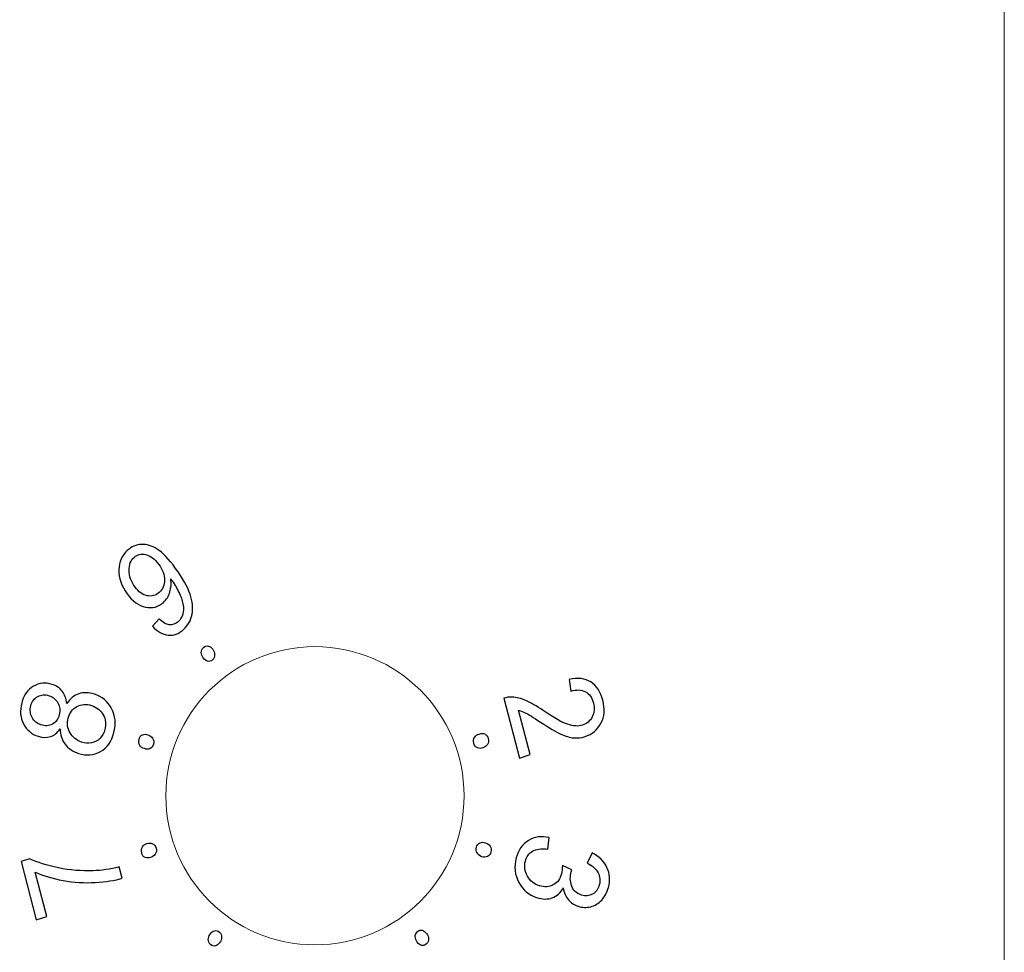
# Model space of a CAD drawing. Header units: millimetres. Extents: x -64 to 68, y -62 to 67.
# Tile 19 of 31: x 53 to 68, y -39 to -25. Entities that reach past the tile are written whole.
import ezdxf

# ---------------------------------------------------------------- set-up
doc = ezdxf.new("R2010")
doc.units = ezdxf.units.MM
doc.header["$MEASUREMENT"] = 0
doc.layers.add('layer 1', color=7, linetype='Continuous')

msp = doc.modelspace()

# ---------------------------------------------------------------- linework, layer by layer
at = {"layer": 'layer 1', "lineweight": 15}
msp.add_open_spline([(67.6571, -60.389), (67.6571, -60.389), (67.6571, 64.6108), (67.6571, 64.6108)], degree=3, dxfattribs=at)
at = {"layer": 'layer 1', "color": 253}
for points, knots in [([(54.8053, -34.4987), (54.8053, -34.4987), (54.9058, -34.3886), (54.9058, -34.3886), (54.9058, -34.3886), (54.9616, -34.4444), (55.0131, -34.4747), (55.0601, -34.4798), (55.0601, -34.4798), (55.1072, -34.485), (55.1512, -34.4692), (55.1922, -34.432), (55.1922, -34.432), (55.2271, -34.4002), (55.2505, -34.3625), (55.2624, -34.3181), (55.2624, -34.3181), (55.2744, -34.2741), (55.2766, -34.2277), (55.2687, -34.179), (55.2687, -34.179), (55.261, -34.1304), (55.2422, -34.0724), (55.2122, -34.0052), (55.2122, -34.0052), (55.1824, -33.9379), (55.1458, -33.8748), (55.1029, -33.8157), (55.1029, -33.8157), (55.0984, -33.8095), (55.0911, -33.8), (55.0815, -33.7877), (55.0815, -33.7877), (55.0918, -33.8536), (55.0875, -33.9187), (55.0687, -33.9825), (55.0687, -33.9825), (55.0499, -34.0465), (55.0174, -34.0992), (54.9717, -34.1407), (54.9717, -34.1407), (54.8951, -34.2103), (54.8051, -34.2343), (54.7015, -34.2129), (54.7015, -34.2129), (54.5983, -34.1917), (54.5051, -34.124), (54.4225, -34.0103), (54.4225, -34.0103), (54.3371, -33.8927), (54.2961, -33.7732), (54.2994, -33.6511), (54.2994, -33.6511), (54.3028, -33.5295), (54.3459, -33.4308), (54.4294, -33.355), (54.4294, -33.355), (54.4894, -33.3005), (54.5591, -33.2708), (54.6387, -33.266), (54.6387, -33.266), (54.7179, -33.2612), (54.7976, -33.2846), (54.8782, -33.3363), (54.8782, -33.3363), (54.9585, -33.3879), (55.0504, -33.4848), (55.1537, -33.6269), (55.1537, -33.6269), (55.2612, -33.7749), (55.3341, -33.9043), (55.3721, -34.0152), (55.3721, -34.0152), (55.4103, -34.1264), (55.4203, -34.2279), (55.4029, -34.3198), (55.4029, -34.3198), (55.3856, -34.4117), (55.3429, -34.4885), (55.2747, -34.5504), (55.2747, -34.5504), (55.2022, -34.6162), (55.1249, -34.6448), (55.0423, -34.6362), (55.0423, -34.6362), (54.9599, -34.6272), (54.8808, -34.5815), (54.8053, -34.4987)], [0, 0, 0, 0, 0.0434783, 0.0434783, 0.0434783, 0.0434783, 0.0869565, 0.0869565, 0.0869565, 0.0869565, 0.1304348, 0.1304348, 0.1304348, 0.1304348, 0.173913, 0.173913, 0.173913, 0.173913, 0.2173913, 0.2173913, 0.2173913, 0.2173913, 0.2608696, 0.2608696, 0.2608696, 0.2608696, 0.3043478, 0.3043478, 0.3043478, 0.3043478, 0.3478261, 0.3478261, 0.3478261, 0.3478261, 0.3913043, 0.3913043, 0.3913043, 0.3913043, 0.4347826, 0.4347826, 0.4347826, 0.4347826, 0.4782609, 0.4782609, 0.4782609, 0.4782609, 0.5217391, 0.5217391, 0.5217391, 0.5217391, 0.5652174, 0.5652174, 0.5652174, 0.5652174, 0.6086957, 0.6086957, 0.6086957, 0.6086957, 0.6521739, 0.6521739, 0.6521739, 0.6521739, 0.6956522, 0.6956522, 0.6956522, 0.6956522, 0.7391304, 0.7391304, 0.7391304, 0.7391304, 0.7826087, 0.7826087, 0.7826087, 0.7826087, 0.826087, 0.826087, 0.826087, 0.826087, 0.8695652, 0.8695652, 0.8695652, 0.8695652, 0.9130435, 0.9130435, 0.9130435, 0.9130435, 1, 1, 1, 1]), ([(54.8987, -33.5657), (54.8395, -33.4842), (54.7752, -33.4352), (54.7061, -33.4188), (54.7061, -33.4188), (54.6371, -33.4022), (54.5778, -33.4163), (54.5286, -33.461), (54.5286, -33.461), (54.4777, -33.5072), (54.4522, -33.5727), (54.4526, -33.658), (54.4526, -33.658), (54.4528, -33.7434), (54.4827, -33.827), (54.5423, -33.909), (54.5423, -33.909), (54.5958, -33.9826), (54.6569, -34.0264), (54.7254, -34.0404), (54.7254, -34.0404), (54.7943, -34.0544), (54.855, -34.0373), (54.9074, -33.9897), (54.9074, -33.9897), (54.96, -33.9419), (54.9865, -33.8798), (54.9869, -33.8029), (54.9869, -33.8029), (54.9875, -33.7263), (54.9579, -33.6471), (54.8987, -33.5657)], [0, 0, 0, 0, 0.1111111, 0.1111111, 0.1111111, 0.1111111, 0.2222222, 0.2222222, 0.2222222, 0.2222222, 0.3333333, 0.3333333, 0.3333333, 0.3333333, 0.4444444, 0.4444444, 0.4444444, 0.4444444, 0.5555556, 0.5555556, 0.5555556, 0.5555556, 0.6666667, 0.6666667, 0.6666667, 0.6666667, 0.7777778, 0.7777778, 0.7777778, 0.7777778, 1, 1, 1, 1]), ([(55.5763, -34.8223), (55.5537, -34.8428), (55.542, -34.8682), (55.5415, -34.8982), (55.5415, -34.8982), (55.5429, -34.9251), (55.5532, -34.9516), (55.5722, -34.9777), (55.5722, -34.9777), (55.5914, -35.0042), (55.6124, -35.0208), (55.6356, -35.0276), (55.6356, -35.0276), (55.6635, -35.0354), (55.6888, -35.0289), (55.7115, -35.0083), (55.7115, -35.0083), (55.735, -34.987), (55.7459, -34.9606), (55.7439, -34.9293), (55.7439, -34.9293), (55.7436, -34.9017), (55.7338, -34.8749), (55.7146, -34.8484), (55.7146, -34.8484), (55.6956, -34.8223), (55.6741, -34.806), (55.6498, -34.7998), (55.6498, -34.7998), (55.6244, -34.7934), (55.5998, -34.8009), (55.5763, -34.8223)], [0, 0, 0, 0, 0.1111111, 0.1111111, 0.1111111, 0.1111111, 0.2222222, 0.2222222, 0.2222222, 0.2222222, 0.3333333, 0.3333333, 0.3333333, 0.3333333, 0.4444444, 0.4444444, 0.4444444, 0.4444444, 0.5555556, 0.5555556, 0.5555556, 0.5555556, 0.6666667, 0.6666667, 0.6666667, 0.6666667, 0.7777778, 0.7777778, 0.7777778, 0.7777778, 1, 1, 1, 1]), ([(53.4143, -36.0481), (53.3708, -36.1093), (53.3211, -36.1488), (53.2654, -36.1671), (53.2654, -36.1671), (53.2095, -36.1851), (53.1487, -36.1836), (53.083, -36.1622), (53.083, -36.1622), (52.9838, -36.13), (52.91, -36.0676), (52.861, -35.9746), (52.861, -35.9746), (52.812, -35.8813), (52.8026, -35.7758), (52.8333, -35.6575), (52.8333, -35.6575), (52.8641, -35.539), (52.9236, -35.4545), (53.0115, -35.4046), (53.0115, -35.4046), (53.0994, -35.3548), (53.1928, -35.346), (53.292, -35.3782), (53.292, -35.3782), (53.3551, -35.3987), (53.406, -35.4331), (53.4441, -35.4812), (53.4441, -35.4812), (53.4824, -35.5295), (53.5055, -35.5913), (53.5133, -35.667), (53.5133, -35.667), (53.5622, -35.5926), (53.6224, -35.5436), (53.6945, -35.52), (53.6945, -35.52), (53.7664, -35.4962), (53.8443, -35.4979), (53.9287, -35.5253), (53.9287, -35.5253), (54.045, -35.5631), (54.132, -35.636), (54.1898, -35.7439), (54.1898, -35.7439), (54.2477, -35.852), (54.2592, -35.973), (54.2244, -36.1071), (54.2244, -36.1071), (54.1895, -36.2412), (54.1217, -36.3365), (54.0208, -36.393), (54.0208, -36.393), (53.9199, -36.4493), (53.81, -36.4582), (53.6911, -36.4196), (53.6911, -36.4196), (53.6026, -36.3909), (53.5343, -36.3442), (53.4864, -36.2799), (53.4864, -36.2799), (53.4381, -36.2154), (53.4142, -36.1381), (53.4143, -36.0481)], [0, 0, 0, 0, 0.0588235, 0.0588235, 0.0588235, 0.0588235, 0.1176471, 0.1176471, 0.1176471, 0.1176471, 0.1764706, 0.1764706, 0.1764706, 0.1764706, 0.2352941, 0.2352941, 0.2352941, 0.2352941, 0.2941176, 0.2941176, 0.2941176, 0.2941176, 0.3529412, 0.3529412, 0.3529412, 0.3529412, 0.4117647, 0.4117647, 0.4117647, 0.4117647, 0.4705882, 0.4705882, 0.4705882, 0.4705882, 0.5294118, 0.5294118, 0.5294118, 0.5294118, 0.5882353, 0.5882353, 0.5882353, 0.5882353, 0.6470588, 0.6470588, 0.6470588, 0.6470588, 0.7058824, 0.7058824, 0.7058824, 0.7058824, 0.7647059, 0.7647059, 0.7647059, 0.7647059, 0.8235294, 0.8235294, 0.8235294, 0.8235294, 0.8823529, 0.8823529, 0.8823529, 0.8823529, 1, 1, 1, 1]), ([(60.503, -36.4381), (60.503, -36.4381), (60.3432, -36.49), (60.3432, -36.49), (60.3432, -36.49), (60.3432, -36.49), (60.1089, -35.5885), (60.1089, -35.5885), (60.1089, -35.5885), (60.1488, -35.5742), (60.1892, -35.5683), (60.2303, -35.5704), (60.2303, -35.5704), (60.2975, -35.5736), (60.3677, -35.591), (60.4403, -35.6228), (60.4403, -35.6228), (60.5128, -35.6545), (60.6002, -35.7052), (60.7025, -35.7748), (60.7025, -35.7748), (60.8622, -35.8827), (60.9843, -35.9517), (61.069, -35.981), (61.069, -35.981), (61.1536, -36.0105), (61.2277, -36.015), (61.291, -35.9944), (61.291, -35.9944), (61.3573, -35.9729), (61.407, -35.931), (61.4403, -35.8686), (61.4403, -35.8686), (61.4732, -35.8063), (61.4798, -35.7367), (61.46, -35.6603), (61.46, -35.6603), (61.439, -35.5795), (61.3981, -35.5226), (61.3373, -35.4898), (61.3373, -35.4898), (61.2768, -35.4568), (61.2039, -35.4541), (61.1184, -35.4812), (61.1184, -35.4812), (61.1184, -35.4812), (61.0911, -35.3044), (61.0911, -35.3044), (61.0911, -35.3044), (61.2222, -35.2745), (61.3314, -35.2872), (61.4185, -35.3421), (61.4185, -35.3421), (61.5058, -35.3973), (61.5661, -35.4894), (61.5998, -35.619), (61.5998, -35.619), (61.6338, -35.7496), (61.6246, -35.865), (61.5718, -35.9647), (61.5718, -35.9647), (61.5191, -36.0647), (61.4389, -36.1319), (61.3317, -36.1668), (61.3317, -36.1668), (61.2772, -36.1845), (61.2208, -36.1908), (61.1623, -36.1854), (61.1623, -36.1854), (61.1036, -36.1804), (61.0385, -36.1613), (60.9667, -36.1287), (60.9667, -36.1287), (60.8952, -36.0955), (60.7927, -36.0357), (60.66, -35.9488), (60.66, -35.9488), (60.5496, -35.8757), (60.4758, -35.8295), (60.4382, -35.8108), (60.4382, -35.8108), (60.4007, -35.792), (60.3645, -35.7784), (60.3292, -35.7696), (60.3292, -35.7696), (60.3292, -35.7696), (60.503, -36.4381), (60.503, -36.4381)], [0, 0, 0, 0, 0.0434783, 0.0434783, 0.0434783, 0.0434783, 0.0869565, 0.0869565, 0.0869565, 0.0869565, 0.1304348, 0.1304348, 0.1304348, 0.1304348, 0.173913, 0.173913, 0.173913, 0.173913, 0.2173913, 0.2173913, 0.2173913, 0.2173913, 0.2608696, 0.2608696, 0.2608696, 0.2608696, 0.3043478, 0.3043478, 0.3043478, 0.3043478, 0.3478261, 0.3478261, 0.3478261, 0.3478261, 0.3913043, 0.3913043, 0.3913043, 0.3913043, 0.4347826, 0.4347826, 0.4347826, 0.4347826, 0.4782609, 0.4782609, 0.4782609, 0.4782609, 0.5217391, 0.5217391, 0.5217391, 0.5217391, 0.5652174, 0.5652174, 0.5652174, 0.5652174, 0.6086957, 0.6086957, 0.6086957, 0.6086957, 0.6521739, 0.6521739, 0.6521739, 0.6521739, 0.6956522, 0.6956522, 0.6956522, 0.6956522, 0.7391304, 0.7391304, 0.7391304, 0.7391304, 0.7826087, 0.7826087, 0.7826087, 0.7826087, 0.826087, 0.826087, 0.826087, 0.826087, 0.8695652, 0.8695652, 0.8695652, 0.8695652, 0.9130435, 0.9130435, 0.9130435, 0.9130435, 1, 1, 1, 1]), ([(53.1215, -35.9891), (53.1862, -36.0101), (53.2442, -36.0066), (53.2957, -35.979), (53.2957, -35.979), (53.3473, -35.9511), (53.382, -35.9038), (53.3993, -35.837), (53.3993, -35.837), (53.4162, -35.772), (53.4097, -35.7128), (53.3797, -35.6587), (53.3797, -35.6587), (53.3497, -35.6046), (53.3052, -35.5682), (53.2463, -35.549), (53.2463, -35.549), (53.1847, -35.529), (53.1276, -35.5331), (53.0748, -35.5617), (53.0748, -35.5617), (53.0221, -35.5899), (52.9874, -35.6361), (52.9709, -35.6998), (52.9709, -35.6998), (52.9541, -35.7642), (52.961, -35.8238), (52.991, -35.8789), (52.991, -35.8789), (53.0211, -35.9338), (53.0645, -35.9706), (53.1215, -35.9891)], [0, 0, 0, 0, 0.1111111, 0.1111111, 0.1111111, 0.1111111, 0.2222222, 0.2222222, 0.2222222, 0.2222222, 0.3333333, 0.3333333, 0.3333333, 0.3333333, 0.4444444, 0.4444444, 0.4444444, 0.4444444, 0.5555556, 0.5555556, 0.5555556, 0.5555556, 0.6666667, 0.6666667, 0.6666667, 0.6666667, 0.7777778, 0.7777778, 0.7777778, 0.7777778, 1, 1, 1, 1]), ([(53.7368, -36.2488), (53.7846, -36.2644), (53.8336, -36.2682), (53.884, -36.2606), (53.884, -36.2606), (53.9341, -36.2528), (53.9775, -36.2304), (54.0135, -36.1933), (54.0135, -36.1933), (54.0496, -36.1566), (54.0745, -36.1124), (54.0877, -36.0614), (54.0877, -36.0614), (54.1087, -35.9808), (54.1001, -35.9066), (54.0622, -35.8381), (54.0622, -35.8381), (54.0243, -35.7698), (53.9656, -35.7229), (53.8864, -35.6972), (53.8864, -35.6972), (53.8058, -35.671), (53.7323, -35.676), (53.666, -35.7119), (53.666, -35.7119), (53.5995, -35.7481), (53.5557, -35.8066), (53.5347, -35.8875), (53.5347, -35.8875), (53.5141, -35.9668), (53.5232, -36.0402), (53.5619, -36.1084), (53.5619, -36.1084), (53.6005, -36.1767), (53.6588, -36.2235), (53.7368, -36.2488)], [0, 0, 0, 0, 0.1, 0.1, 0.1, 0.1, 0.2, 0.2, 0.2, 0.2, 0.3, 0.3, 0.3, 0.3, 0.4, 0.4, 0.4, 0.4, 0.5, 0.5, 0.5, 0.5, 0.6, 0.6, 0.6, 0.6, 0.7, 0.7, 0.7, 0.7, 0.8, 0.8, 0.8, 0.8, 1, 1, 1, 1]), ([(54.6026, -36.2099), (54.5939, -36.2432), (54.5974, -36.2732), (54.6132, -36.2997), (54.6132, -36.2997), (54.629, -36.3223), (54.6524, -36.3385), (54.6831, -36.3485), (54.6831, -36.3485), (54.7142, -36.3586), (54.7415, -36.3589), (54.7654, -36.3491), (54.7654, -36.3491), (54.794, -36.3371), (54.8126, -36.3142), (54.8213, -36.2809), (54.8213, -36.2809), (54.8303, -36.2464), (54.8255, -36.216), (54.8068, -36.1899), (54.8068, -36.1899), (54.7916, -36.1661), (54.7686, -36.1493), (54.7375, -36.1392), (54.7375, -36.1392), (54.7067, -36.1292), (54.6791, -36.1296), (54.6546, -36.1405), (54.6546, -36.1405), (54.6289, -36.1521), (54.6115, -36.1754), (54.6026, -36.2099)], [0, 0, 0, 0, 0.1111111, 0.1111111, 0.1111111, 0.1111111, 0.2222222, 0.2222222, 0.2222222, 0.2222222, 0.3333333, 0.3333333, 0.3333333, 0.3333333, 0.4444444, 0.4444444, 0.4444444, 0.4444444, 0.5555556, 0.5555556, 0.5555556, 0.5555556, 0.6666667, 0.6666667, 0.6666667, 0.6666667, 0.7777778, 0.7777778, 0.7777778, 0.7777778, 1, 1, 1, 1]), ([(59.8714, -36.1962), (59.8627, -36.1629), (59.8453, -36.1397), (59.8193, -36.1268), (59.8193, -36.1268), (59.7951, -36.1171), (59.7677, -36.1175), (59.737, -36.1274), (59.737, -36.1274), (59.7059, -36.1375), (59.6826, -36.1537), (59.6671, -36.1762), (59.6671, -36.1762), (59.6488, -36.2035), (59.644, -36.234), (59.6526, -36.2673), (59.6526, -36.2673), (59.6616, -36.3018), (59.6802, -36.3246), (59.7085, -36.3353), (59.7085, -36.3353), (59.7327, -36.3464), (59.7602, -36.3468), (59.7913, -36.3367), (59.7913, -36.3367), (59.8221, -36.3267), (59.8452, -36.3099), (59.8607, -36.2859), (59.8607, -36.2859), (59.8768, -36.2607), (59.8804, -36.2307), (59.8714, -36.1962)], [0, 0, 0, 0, 0.1111111, 0.1111111, 0.1111111, 0.1111111, 0.2222222, 0.2222222, 0.2222222, 0.2222222, 0.3333333, 0.3333333, 0.3333333, 0.3333333, 0.4444444, 0.4444444, 0.4444444, 0.4444444, 0.5555556, 0.5555556, 0.5555556, 0.5555556, 0.6666667, 0.6666667, 0.6666667, 0.6666667, 0.7777778, 0.7777778, 0.7777778, 0.7777778, 1, 1, 1, 1]), ([(60.7901, -37.6897), (60.7901, -37.6897), (60.7694, -37.8645), (60.7694, -37.8645), (60.7694, -37.8645), (60.6692, -37.853), (60.5924, -37.863), (60.5386, -37.8954), (60.5386, -37.8954), (60.4848, -37.9278), (60.4492, -37.9774), (60.4318, -38.0443), (60.4318, -38.0443), (60.4112, -38.1236), (60.4211, -38.1993), (60.4616, -38.271), (60.4616, -38.271), (60.5021, -38.3425), (60.5626, -38.3914), (60.6431, -38.4176), (60.6431, -38.4176), (60.7198, -38.4425), (60.7898, -38.438), (60.853, -38.4039), (60.853, -38.4039), (60.9157, -38.37), (60.9573, -38.3144), (60.9775, -38.2367), (60.9775, -38.2367), (60.9857, -38.2051), (60.9897, -38.1637), (60.9896, -38.1125), (60.9896, -38.1125), (60.9896, -38.1125), (61.1312, -38.1787), (61.1312, -38.1787), (61.1312, -38.1787), (61.127, -38.1894), (61.124, -38.1984), (61.1223, -38.2051), (61.1223, -38.2051), (61.1037, -38.2767), (61.1057, -38.3468), (61.1278, -38.4163), (61.1278, -38.4163), (61.1501, -38.4854), (61.1997, -38.5324), (61.2768, -38.5575), (61.2768, -38.5575), (61.3379, -38.5774), (61.3942, -38.5729), (61.4452, -38.5444), (61.4452, -38.5444), (61.4962, -38.5159), (61.5301, -38.4689), (61.5472, -38.4033), (61.5472, -38.4033), (61.5641, -38.3379), (61.5577, -38.277), (61.5277, -38.2203), (61.5277, -38.2203), (61.4978, -38.1634), (61.4432, -38.1155), (61.364, -38.0763), (61.364, -38.0763), (61.364, -38.0763), (61.4379, -37.9188), (61.4379, -37.9188), (61.4379, -37.9188), (61.5448, -37.9759), (61.62, -38.0505), (61.6629, -38.1432), (61.6629, -38.1432), (61.706, -38.2356), (61.7132, -38.3358), (61.6852, -38.4437), (61.6852, -38.4437), (61.6659, -38.5179), (61.6323, -38.5812), (61.584, -38.6332), (61.584, -38.6332), (61.5361, -38.6857), (61.4801, -38.7195), (61.4167, -38.7346), (61.4167, -38.7346), (61.3529, -38.7499), (61.2903, -38.7475), (61.2285, -38.7274), (61.2285, -38.7274), (61.1698, -38.7084), (61.1208, -38.6752), (61.0807, -38.6282), (61.0807, -38.6282), (61.0407, -38.5808), (61.0146, -38.5214), (61.0021, -38.4503), (61.0021, -38.4503), (60.9628, -38.5249), (60.9079, -38.5748), (60.8376, -38.6004), (60.8376, -38.6004), (60.7678, -38.6258), (60.6885, -38.6241), (60.6006, -38.5955), (60.6006, -38.5955), (60.4818, -38.5569), (60.3919, -38.4807), (60.3317, -38.3673), (60.3317, -38.3673), (60.2715, -38.2535), (60.2588, -38.1304), (60.2933, -37.9979), (60.2933, -37.9979), (60.3243, -37.8784), (60.386, -37.7908), (60.4778, -37.7351), (60.4778, -37.7351), (60.5698, -37.679), (60.6737, -37.664), (60.7901, -37.6897)], [0, 0, 0, 0, 0.0322581, 0.0322581, 0.0322581, 0.0322581, 0.0645161, 0.0645161, 0.0645161, 0.0645161, 0.0967742, 0.0967742, 0.0967742, 0.0967742, 0.1290323, 0.1290323, 0.1290323, 0.1290323, 0.1612903, 0.1612903, 0.1612903, 0.1612903, 0.1935484, 0.1935484, 0.1935484, 0.1935484, 0.2258065, 0.2258065, 0.2258065, 0.2258065, 0.2580645, 0.2580645, 0.2580645, 0.2580645, 0.2903226, 0.2903226, 0.2903226, 0.2903226, 0.3225806, 0.3225806, 0.3225806, 0.3225806, 0.3548387, 0.3548387, 0.3548387, 0.3548387, 0.3870968, 0.3870968, 0.3870968, 0.3870968, 0.4193548, 0.4193548, 0.4193548, 0.4193548, 0.4516129, 0.4516129, 0.4516129, 0.4516129, 0.483871, 0.483871, 0.483871, 0.483871, 0.516129, 0.516129, 0.516129, 0.516129, 0.5483871, 0.5483871, 0.5483871, 0.5483871, 0.5806452, 0.5806452, 0.5806452, 0.5806452, 0.6129032, 0.6129032, 0.6129032, 0.6129032, 0.6451613, 0.6451613, 0.6451613, 0.6451613, 0.6774194, 0.6774194, 0.6774194, 0.6774194, 0.7096774, 0.7096774, 0.7096774, 0.7096774, 0.7419355, 0.7419355, 0.7419355, 0.7419355, 0.7741935, 0.7741935, 0.7741935, 0.7741935, 0.8064516, 0.8064516, 0.8064516, 0.8064516, 0.8387097, 0.8387097, 0.8387097, 0.8387097, 0.8709677, 0.8709677, 0.8709677, 0.8709677, 0.9032258, 0.9032258, 0.9032258, 0.9032258, 0.9354839, 0.9354839, 0.9354839, 0.9354839, 1, 1, 1, 1]), ([(54.6428, -37.9219), (54.6514, -37.9552), (54.6688, -37.9784), (54.6948, -37.9913), (54.6948, -37.9913), (54.719, -38.001), (54.7465, -38.0006), (54.7772, -37.9906), (54.7772, -37.9906), (54.8083, -37.9805), (54.8315, -37.9644), (54.847, -37.9418), (54.847, -37.9418), (54.8654, -37.9145), (54.8702, -37.8841), (54.8615, -37.8508), (54.8615, -37.8508), (54.8525, -37.8163), (54.8339, -37.7935), (54.8056, -37.7826), (54.8056, -37.7826), (54.7814, -37.7716), (54.7539, -37.7713), (54.7228, -37.7814), (54.7228, -37.7814), (54.6921, -37.7914), (54.6689, -37.8082), (54.6535, -37.8321), (54.6535, -37.8321), (54.6373, -37.8573), (54.6338, -37.8874), (54.6428, -37.9219)], [0, 0, 0, 0, 0.1111111, 0.1111111, 0.1111111, 0.1111111, 0.2222222, 0.2222222, 0.2222222, 0.2222222, 0.3333333, 0.3333333, 0.3333333, 0.3333333, 0.4444444, 0.4444444, 0.4444444, 0.4444444, 0.5555556, 0.5555556, 0.5555556, 0.5555556, 0.6666667, 0.6666667, 0.6666667, 0.6666667, 0.7777778, 0.7777778, 0.7777778, 0.7777778, 1, 1, 1, 1]), ([(59.9116, -37.9081), (59.9202, -37.8748), (59.9167, -37.8448), (59.9009, -37.8183), (59.9009, -37.8183), (59.8851, -37.7956), (59.8618, -37.7795), (59.8311, -37.7695), (59.8311, -37.7695), (59.8, -37.7594), (59.7726, -37.7591), (59.7487, -37.7688), (59.7487, -37.7688), (59.7201, -37.7809), (59.7015, -37.8037), (59.6928, -37.837), (59.6928, -37.837), (59.6839, -37.8715), (59.6886, -37.902), (59.7074, -37.928), (59.7074, -37.928), (59.7225, -37.9519), (59.7456, -37.9686), (59.7767, -37.9787), (59.7767, -37.9787), (59.8074, -37.9887), (59.835, -37.9884), (59.8595, -37.9774), (59.8595, -37.9774), (59.8852, -37.9658), (59.9026, -37.9426), (59.9116, -37.9081)], [0, 0, 0, 0, 0.1111111, 0.1111111, 0.1111111, 0.1111111, 0.2222222, 0.2222222, 0.2222222, 0.2222222, 0.3333333, 0.3333333, 0.3333333, 0.3333333, 0.4444444, 0.4444444, 0.4444444, 0.4444444, 0.5555556, 0.5555556, 0.5555556, 0.5555556, 0.6666667, 0.6666667, 0.6666667, 0.6666667, 0.7777778, 0.7777778, 0.7777778, 0.7777778, 1, 1, 1, 1]), ([(53.2115, -38.8804), (53.2115, -38.8804), (53.0517, -38.9323), (53.0517, -38.9323), (53.0517, -38.9323), (53.0517, -38.9323), (52.8228, -38.0516), (52.8228, -38.0516), (52.8228, -38.0516), (52.8228, -38.0516), (52.9521, -38.0096), (52.9521, -38.0096), (52.9521, -38.0096), (53.0669, -38.0661), (53.212, -38.1125), (53.3872, -38.1477), (53.3872, -38.1477), (53.5625, -38.1833), (53.7371, -38.1977), (53.9112, -38.1917), (53.9112, -38.1917), (54.0337, -38.188), (54.1644, -38.1688), (54.3025, -38.1339), (54.3025, -38.1339), (54.3025, -38.1339), (54.347, -38.3051), (54.347, -38.3051), (54.347, -38.3051), (54.2394, -38.338), (54.1043, -38.3592), (53.942, -38.3684), (53.942, -38.3684), (53.7793, -38.3775), (53.6179, -38.3677), (53.4574, -38.3384), (53.4574, -38.3384), (53.2968, -38.3091), (53.1571, -38.2678), (53.0384, -38.2146), (53.0384, -38.2146), (53.0384, -38.2146), (53.2115, -38.8804), (53.2115, -38.8804)], [0, 0, 0, 0, 0.0833333, 0.0833333, 0.0833333, 0.0833333, 0.1666667, 0.1666667, 0.1666667, 0.1666667, 0.25, 0.25, 0.25, 0.25, 0.3333333, 0.3333333, 0.3333333, 0.3333333, 0.4166667, 0.4166667, 0.4166667, 0.4166667, 0.5, 0.5, 0.5, 0.5, 0.5833333, 0.5833333, 0.5833333, 0.5833333, 0.6666667, 0.6666667, 0.6666667, 0.6666667, 0.75, 0.75, 0.75, 0.75, 0.8333333, 0.8333333, 0.8333333, 0.8333333, 1, 1, 1, 1]), ([(55.6815, -39.3043), (55.7042, -39.3248), (55.7288, -39.3324), (55.7551, -39.3268), (55.7551, -39.3268), (55.7784, -39.3198), (55.7995, -39.303), (55.8185, -39.2769), (55.8185, -39.2769), (55.8377, -39.2505), (55.848, -39.2241), (55.8491, -39.1973), (55.8491, -39.1973), (55.8503, -39.1652), (55.8394, -39.1388), (55.8167, -39.1182), (55.8167, -39.1182), (55.7932, -39.0969), (55.7679, -39.0903), (55.7408, -39.0989), (55.7408, -39.0989), (55.7168, -39.1049), (55.6953, -39.1211), (55.6761, -39.1476), (55.6761, -39.1476), (55.6571, -39.1737), (55.6472, -39.2006), (55.6467, -39.2284), (55.6467, -39.2284), (55.6464, -39.2576), (55.658, -39.2829), (55.6815, -39.3043)], [0, 0, 0, 0, 0.1111111, 0.1111111, 0.1111111, 0.1111111, 0.2222222, 0.2222222, 0.2222222, 0.2222222, 0.3333333, 0.3333333, 0.3333333, 0.3333333, 0.4444444, 0.4444444, 0.4444444, 0.4444444, 0.5555556, 0.5555556, 0.5555556, 0.5555556, 0.6666667, 0.6666667, 0.6666667, 0.6666667, 0.7777778, 0.7777778, 0.7777778, 0.7777778, 1, 1, 1, 1]), ([(58.9378, -39.2957), (58.9605, -39.2751), (58.9721, -39.2498), (58.9726, -39.2198), (58.9726, -39.2198), (58.9713, -39.1928), (58.9609, -39.1663), (58.942, -39.1402), (58.942, -39.1402), (58.9227, -39.1138), (58.9017, -39.0971), (58.8786, -39.0904), (58.8786, -39.0904), (58.8506, -39.0826), (58.8253, -39.0891), (58.8026, -39.1096), (58.8026, -39.1096), (58.7791, -39.131), (58.7683, -39.1574), (58.7702, -39.1888), (58.7702, -39.1888), (58.7705, -39.2163), (58.7804, -39.2431), (58.7996, -39.2695), (58.7996, -39.2695), (58.8186, -39.2957), (58.8401, -39.312), (58.8643, -39.3182), (58.8643, -39.3182), (58.8898, -39.3246), (58.9143, -39.317), (58.9378, -39.2957)], [0, 0, 0, 0, 0.1111111, 0.1111111, 0.1111111, 0.1111111, 0.2222222, 0.2222222, 0.2222222, 0.2222222, 0.3333333, 0.3333333, 0.3333333, 0.3333333, 0.4444444, 0.4444444, 0.4444444, 0.4444444, 0.5555556, 0.5555556, 0.5555556, 0.5555556, 0.6666667, 0.6666667, 0.6666667, 0.6666667, 0.7777778, 0.7777778, 0.7777778, 0.7777778, 1, 1, 1, 1])]:
    msp.add_open_spline(points, degree=3, knots=knots, dxfattribs=at)
at = {"layer": 'layer 1', "lineweight": 9}
msp.add_open_spline([(59.5071, -37.059), (59.5071, -35.8164), (58.4997, -34.809), (57.2571, -34.809), (57.2571, -34.809), (56.0144, -34.809), (55.0071, -35.8163), (55.0071, -37.059), (55.0071, -37.059), (55.0071, -38.3016), (56.0144, -39.309), (57.2571, -39.309), (57.2571, -39.309), (58.4997, -39.309), (59.5071, -38.3016), (59.5071, -37.059)], degree=3, knots=[0, 0, 0, 0, 0.2, 0.2, 0.2, 0.2, 0.4, 0.4, 0.4, 0.4, 0.6, 0.6, 0.6, 0.6, 1, 1, 1, 1], dxfattribs=at)

doc.saveas('drawing.dxf')
